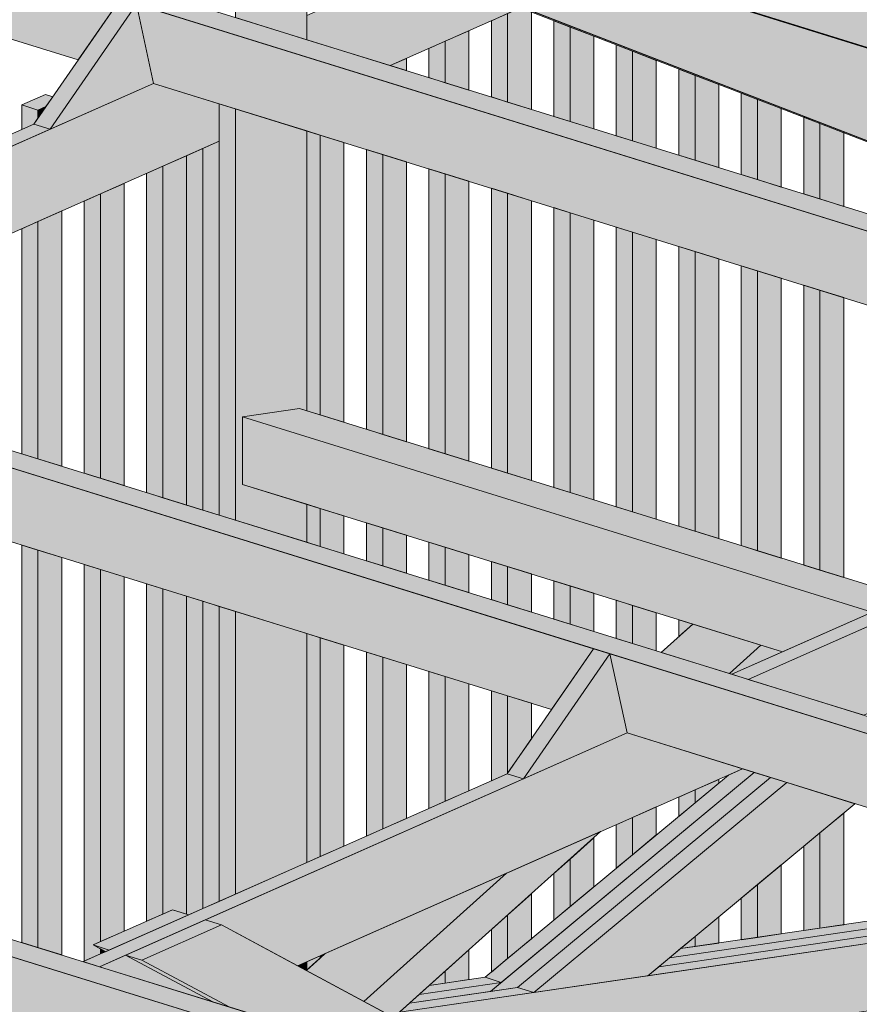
# Model space of a CAD drawing. Header units: millimetres. Extents: x 0 to 1517, y -116 to 725.
# Tile 255 of 256: x 1102 to 1121, y 388 to 411. Entities that reach past the tile are written whole.
import ezdxf

# ---------------------------------------------------------------- set-up
doc = ezdxf.new("R2010")
doc.units = ezdxf.units.MM
doc.layers.add('Ech.1_75', color=7, linetype='Continuous')

msp = doc.modelspace()

# ---------------------------------------------------------------- hatches: boundary and pattern name
at = {"layer": 'Ech.1_75', "linetype": 'Continuous', "lineweight": 5, "true_color": 0xf7e0b3, "transparency": 33554687}
for points in [[(1095.847, 418.226), (1142.074, 403.87), (1143.201, 407.005), (1093.954, 422.299), (1093.053, 419.791), (1095.847, 418.226)], [(1142.074, 403.87), (1095.847, 418.226), (1096.068, 418.141), (1142.294, 403.784), (1142.074, 403.87)]]:
    msp.add_hatch(color=254, dxfattribs=at).paths.add_polyline_path(points)
at = {"layer": 'Ech.1_75', "linetype": 'Continuous', "lineweight": 5, "true_color": 0xe0c8b3, "transparency": 33554687}
for points in [[(1107.012, 410.902), (1108.66, 410.39), (1108.66, 414.23), (1107.012, 414.742), (1107.012, 410.902)], [(1107.012, 408.788), (1106.635, 408.905), (1106.635, 399.371), (1107.012, 399.253), (1107.012, 408.788)], [(1107.177, 401.648), (1108.496, 401.842), (1108.66, 401.79), (1108.66, 408.276), (1107.012, 408.788), (1107.012, 399.253), (1108.66, 398.742), (1108.66, 399.624), (1107.177, 400.085), (1107.177, 401.648)], [(1105.879, 399.605), (1106.257, 399.488), (1106.257, 407.869), (1105.879, 407.702), (1105.879, 399.605)], [(1105.879, 390.123), (1105.929, 390.108), (1106.257, 390.253), (1106.257, 397.374), (1105.879, 397.491), (1105.879, 390.123)], [(1107.012, 397.139), (1106.635, 397.256), (1106.635, 390.42), (1107.012, 390.588), (1107.012, 397.139)], [(1108.66, 396.627), (1107.012, 397.139), (1107.012, 390.588), (1108.66, 391.318), (1108.66, 396.627)], [(1108.66, 389.019), (1108.447, 388.925), (1108.651, 388.815), (1108.66, 388.823), (1108.66, 389.019)]]:
    msp.add_hatch(color=9, dxfattribs=at).paths.add_polyline_path(points)
at = {"layer": 'Ech.1_75', "linetype": 'Continuous', "lineweight": 5, "true_color": 0xe0d1b3, "transparency": 33554687}
for points in [[(1144.701, 399.197), (1095.62, 414.44), (1095.087, 414.204), (1144.168, 398.961), (1144.701, 399.197)], [(1095.487, 412.367), (1103.364, 409.921), (1104.337, 411.331), (1095.087, 414.204), (1095.487, 412.367)], [(1130.765, 403.124), (1104.715, 411.214), (1105.114, 409.377), (1129.792, 401.713), (1130.765, 403.124)], [(1129.242, 392.349), (1080.162, 407.593), (1079.629, 407.356), (1128.709, 392.113), (1129.242, 392.349)], [(1115.306, 396.276), (1089.256, 404.366), (1089.656, 402.529), (1114.334, 394.865), (1115.306, 396.276)], [(1114.21, 385.691), (1065.13, 400.934), (1064.596, 400.698), (1113.677, 385.454), (1114.21, 385.691)], [(1128.709, 392.113), (1115.684, 396.159), (1116.084, 394.322), (1129.109, 390.276), (1128.709, 392.113)], [(1101.052, 387.663), (1114.077, 383.618), (1113.677, 385.454), (1100.652, 389.5), (1101.052, 387.663)]]:
    msp.add_hatch(color=254, dxfattribs=at).paths.add_polyline_path(points)
at = {"layer": 'Ech.1_75', "linetype": 'Continuous', "lineweight": 5, "true_color": 0xd4c4b3, "transparency": 33554687}
for points in [[(1121.585, 410.216), (1108.66, 414.23), (1108.66, 413.072), (1132.233, 403.955), (1132.307, 404.017), (1132.307, 405.912), (1130.169, 406.739), (1129.998, 406.962), (1121.585, 410.216)], [(1108.66, 410.39), (1110.593, 409.79), (1113.648, 411.143), (1111.221, 412.082), (1108.66, 410.948), (1108.66, 410.39)], [(1131.856, 404.072), (1132.233, 403.955), (1113.648, 411.143), (1113.613, 411.128), (1131.856, 404.072)], [(1092.462, 403.772), (1095.135, 402.942), (1106.635, 408.037), (1106.635, 408.905), (1105.114, 409.377), (1092.462, 403.772)], [(1092.084, 403.89), (1092.462, 403.772), (1102.716, 408.315), (1102.338, 408.432), (1092.084, 403.89)], [(1118.89, 395.565), (1121.563, 394.735), (1133.063, 399.829), (1133.063, 400.697), (1131.542, 401.169), (1118.89, 395.565)], [(1118.512, 395.682), (1118.89, 395.565), (1129.144, 400.107), (1128.766, 400.224), (1118.512, 395.682)], [(1106.306, 389.99), (1106.684, 389.873), (1108.447, 388.925), (1118.757, 393.492), (1116.084, 394.322), (1106.306, 389.99)], [(1103.48, 389.023), (1103.858, 388.906), (1113.685, 393.259), (1113.307, 393.376), (1103.48, 389.023)], [(1124.174, 390.33), (1117.318, 389.324), (1117.066, 389.115), (1124.277, 390.172), (1124.174, 390.33)], [(1124.381, 390.015), (1116.814, 388.905), (1116.561, 388.696), (1124.485, 389.857), (1124.381, 390.015)], [(1116.814, 388.905), (1124.381, 390.015), (1124.277, 390.172), (1117.066, 389.115), (1116.814, 388.905)], [(1124.485, 389.857), (1110.808, 387.852), (1110.671, 387.729), (1112.805, 386.582), (1125.423, 388.432), (1124.485, 389.857)], [(1103.858, 388.906), (1106.483, 388.09), (1104.466, 389.175), (1103.858, 388.906)], [(1111.267, 388.264), (1113.169, 388.543), (1112.791, 388.661), (1111.497, 388.471), (1111.267, 388.264)], [(1110.808, 387.852), (1113.924, 388.309), (1113.546, 388.426), (1111.038, 388.058), (1110.808, 387.852)], [(1111.038, 388.058), (1112.917, 388.334), (1113.169, 388.543), (1111.267, 388.264), (1111.038, 388.058)]]:
    msp.add_hatch(color=9, dxfattribs=at).paths.add_polyline_path(points)
at = {"layer": 'Ech.1_75', "linetype": 'Continuous', "lineweight": 5, "true_color": 0xf7d1b3, "transparency": 33554687}
for points in [[(1104.715, 411.214), (1104.337, 411.331), (1102.338, 408.432), (1102.716, 408.315), (1104.715, 411.214)], [(1102.716, 408.315), (1105.114, 409.377), (1104.715, 411.214), (1102.716, 408.315)], [(1106.257, 399.488), (1106.635, 399.371), (1106.635, 408.037), (1106.257, 407.869), (1106.257, 399.488)], [(1106.635, 397.256), (1106.257, 397.374), (1106.257, 390.253), (1106.635, 390.42), (1106.635, 397.256)], [(1115.684, 396.159), (1115.306, 396.276), (1113.307, 393.376), (1113.685, 393.259), (1115.684, 396.159)], [(1113.685, 393.259), (1116.084, 394.322), (1115.684, 396.159), (1113.685, 393.259)]]:
    msp.add_hatch(color=254, dxfattribs=at).paths.add_polyline_path(points)
at = {"layer": 'Ech.1_75', "linetype": 'Continuous', "lineweight": 5, "true_color": 0xeaddd7, "transparency": 33554687}
for points in [[(1112.938, 409.062), (1113.315, 408.945), (1113.315, 410.996), (1112.938, 410.829), (1112.938, 409.062)], [(1113.315, 408.945), (1113.865, 408.774), (1113.865, 411.031), (1113.613, 411.128), (1113.315, 410.996), (1113.315, 408.945)], [(1114.385, 408.612), (1114.762, 408.495), (1114.762, 410.684), (1114.385, 410.83), (1114.385, 408.612)], [(1111.869, 409.394), (1112.418, 409.223), (1112.418, 410.598), (1111.869, 410.355), (1111.869, 409.394)], [(1114.762, 408.495), (1115.312, 408.325), (1115.312, 410.471), (1114.762, 410.684), (1114.762, 408.495)], [(1111.491, 409.511), (1111.869, 409.394), (1111.869, 410.355), (1111.491, 410.188), (1111.491, 409.511)], [(1115.832, 408.163), (1116.209, 408.046), (1116.209, 410.124), (1115.832, 410.27), (1115.832, 408.163)], [(1116.209, 408.046), (1116.759, 407.875), (1116.759, 409.911), (1116.209, 410.124), (1116.209, 408.046)], [(1110.593, 409.79), (1110.971, 409.673), (1110.971, 409.957), (1110.593, 409.79)], [(1117.279, 407.714), (1117.656, 407.596), (1117.656, 409.564), (1117.279, 409.71), (1117.279, 407.714)], [(1117.656, 407.596), (1118.206, 407.426), (1118.206, 409.352), (1117.656, 409.564), (1117.656, 407.596)], [(1102.777, 409.068), (1102.608, 409.12), (1102.059, 408.877), (1102.436, 408.76), (1102.62, 408.841), (1102.777, 409.068)], [(1118.726, 407.264), (1119.103, 407.147), (1119.103, 409.005), (1118.726, 409.151), (1118.726, 407.264)], [(1119.103, 407.147), (1119.653, 406.976), (1119.653, 408.792), (1119.103, 409.005), (1119.103, 407.147)], [(1102.436, 408.76), (1102.059, 408.877), (1102.059, 408.308), (1102.338, 408.432), (1102.436, 408.574), (1102.436, 408.76)], [(1102.62, 408.841), (1102.436, 408.76), (1102.436, 408.574), (1102.62, 408.841)], [(1120.173, 406.815), (1120.55, 406.698), (1120.55, 408.445), (1120.173, 408.591), (1120.173, 406.815)], [(1108.975, 408.178), (1108.66, 408.276), (1108.66, 401.79), (1108.975, 401.693), (1108.975, 408.178)], [(1120.55, 406.698), (1121.1, 406.527), (1121.1, 408.232), (1120.55, 408.445), (1120.55, 406.698)], [(1109.524, 408.008), (1108.975, 408.178), (1108.975, 401.693), (1109.524, 401.522), (1109.524, 408.008)], [(1110.422, 407.729), (1110.044, 407.846), (1110.044, 401.361), (1110.422, 401.243), (1110.422, 407.729)], [(1105.33, 399.776), (1105.879, 399.605), (1105.879, 407.702), (1105.33, 407.459), (1105.33, 399.776)], [(1110.971, 407.558), (1110.422, 407.729), (1110.422, 401.243), (1110.971, 401.073), (1110.971, 407.558)], [(1104.952, 399.893), (1105.33, 399.776), (1105.33, 407.459), (1104.952, 407.291), (1104.952, 399.893)], [(1111.869, 407.279), (1111.491, 407.397), (1111.491, 400.911), (1111.869, 400.794), (1111.869, 407.279)], [(1112.418, 407.109), (1111.869, 407.279), (1111.869, 400.794), (1112.418, 400.623), (1112.418, 407.109)], [(1103.883, 400.225), (1104.433, 400.055), (1104.433, 407.061), (1103.883, 406.818), (1103.883, 400.225)], [(1113.315, 406.83), (1112.938, 406.947), (1112.938, 400.462), (1113.315, 400.345), (1113.315, 406.83)], [(1103.506, 400.343), (1103.883, 400.225), (1103.883, 406.818), (1103.506, 406.65), (1103.506, 400.343)], [(1113.315, 400.345), (1113.865, 400.174), (1113.865, 406.659), (1113.315, 406.83), (1113.315, 400.345)], [(1102.436, 400.675), (1102.986, 400.504), (1102.986, 406.42), (1102.436, 406.177), (1102.436, 400.675)], [(1114.385, 400.013), (1114.762, 399.895), (1114.762, 406.381), (1114.385, 406.498), (1114.385, 400.013)], [(1115.312, 406.21), (1114.762, 406.381), (1114.762, 399.895), (1115.312, 399.725), (1115.312, 406.21)], [(1102.059, 400.792), (1102.436, 400.675), (1102.436, 406.177), (1102.059, 406.01), (1102.059, 400.792)], [(1116.209, 405.931), (1115.832, 406.049), (1115.832, 399.563), (1116.209, 399.446), (1116.209, 405.931)], [(1116.759, 405.761), (1116.209, 405.931), (1116.209, 399.446), (1116.759, 399.275), (1116.759, 405.761)], [(1117.656, 405.482), (1117.279, 405.599), (1117.279, 399.114), (1117.656, 398.997), (1117.656, 405.482)], [(1118.206, 405.311), (1117.656, 405.482), (1117.656, 398.997), (1118.206, 398.826), (1118.206, 405.311)], [(1119.103, 405.033), (1118.726, 405.15), (1118.726, 398.665), (1119.103, 398.547), (1119.103, 405.033)], [(1119.653, 404.862), (1119.103, 405.033), (1119.103, 398.547), (1119.653, 398.377), (1119.653, 404.862)], [(1120.173, 398.215), (1120.55, 398.098), (1120.55, 404.583), (1120.173, 404.7), (1120.173, 398.215)], [(1121.1, 404.413), (1120.55, 404.583), (1120.55, 398.098), (1121.1, 397.927), (1121.1, 404.413)], [(1108.66, 398.742), (1108.975, 398.644), (1108.975, 399.527), (1108.66, 399.624), (1108.66, 398.742)], [(1108.975, 398.644), (1109.524, 398.473), (1109.524, 399.356), (1108.975, 399.527), (1108.975, 398.644)], [(1110.044, 398.312), (1110.422, 398.195), (1110.422, 399.077), (1110.044, 399.195), (1110.044, 398.312)], [(1110.971, 398.907), (1110.422, 399.077), (1110.422, 398.195), (1110.971, 398.024), (1110.971, 398.907)], [(1102.436, 398.56), (1102.059, 398.677), (1102.059, 389.464), (1102.436, 389.347), (1102.436, 398.56)], [(1111.491, 397.862), (1111.869, 397.745), (1111.869, 398.628), (1111.491, 398.745), (1111.491, 397.862)], [(1102.986, 398.39), (1102.436, 398.56), (1102.436, 389.347), (1102.986, 389.177), (1102.986, 398.39)], [(1111.869, 397.745), (1112.418, 397.575), (1112.418, 398.457), (1111.869, 398.628), (1111.869, 397.745)], [(1103.883, 398.111), (1103.506, 398.228), (1103.506, 389.034), (1103.883, 389.202), (1103.883, 389.317), (1103.711, 389.41), (1103.883, 389.486), (1103.883, 398.111)], [(1113.315, 398.179), (1112.938, 398.296), (1112.938, 397.413), (1113.315, 397.296), (1113.315, 398.179)], [(1104.433, 397.94), (1103.883, 398.111), (1103.883, 389.486), (1104.433, 389.729), (1104.433, 397.94)], [(1113.315, 397.296), (1113.865, 397.125), (1113.865, 398.008), (1113.315, 398.179), (1113.315, 397.296)], [(1105.33, 397.661), (1104.952, 397.779), (1104.952, 389.96), (1105.33, 390.127), (1105.33, 397.661)], [(1114.385, 396.964), (1114.762, 396.846), (1114.762, 397.729), (1114.385, 397.847), (1114.385, 396.964)], [(1105.551, 390.225), (1105.879, 390.123), (1105.879, 397.491), (1105.33, 397.661), (1105.33, 390.127), (1105.551, 390.225)], [(1114.762, 396.846), (1115.312, 396.676), (1115.312, 397.559), (1114.762, 397.729), (1114.762, 396.846)], [(1116.209, 397.28), (1115.832, 397.397), (1115.832, 396.514), (1116.209, 396.397), (1116.209, 397.28)], [(1116.209, 396.397), (1116.759, 396.226), (1116.759, 397.109), (1116.209, 397.28), (1116.209, 396.397)], [(1117.602, 396.847), (1117.279, 396.948), (1117.279, 396.557), (1117.602, 396.847)], [(1108.975, 396.529), (1108.66, 396.627), (1108.66, 391.318), (1108.975, 391.457), (1108.975, 396.529)], [(1109.524, 396.359), (1108.975, 396.529), (1108.975, 391.457), (1109.524, 391.7), (1109.524, 396.359)], [(1110.422, 396.08), (1110.044, 396.197), (1110.044, 391.931), (1110.422, 392.098), (1110.422, 396.08)], [(1110.971, 395.909), (1110.422, 396.08), (1110.422, 392.098), (1110.971, 392.341), (1110.971, 395.909)], [(1111.869, 395.631), (1111.491, 395.748), (1111.491, 392.572), (1111.869, 392.739), (1111.869, 395.631)], [(1112.418, 395.46), (1111.869, 395.631), (1111.869, 392.739), (1112.418, 392.982), (1112.418, 395.46)], [(1113.315, 395.181), (1112.938, 395.299), (1112.938, 393.213), (1113.307, 393.376), (1113.315, 393.388), (1113.315, 395.181)], [(1113.865, 395.011), (1113.315, 395.181), (1113.315, 393.388), (1113.865, 394.185), (1113.865, 395.011)], [(1118.206, 393.248), (1117.656, 393.004), (1117.656, 392.703), (1118.206, 393.16), (1118.206, 393.248)], [(1117.656, 393.004), (1117.279, 392.837), (1117.279, 392.39), (1117.656, 392.703), (1117.656, 393.004)], [(1116.759, 392.607), (1116.209, 392.363), (1116.209, 391.501), (1116.759, 391.958), (1116.759, 392.607)], [(1116.209, 392.363), (1115.832, 392.196), (1115.832, 391.187), (1116.209, 391.501), (1116.209, 392.363)], [(1120.55, 389.798), (1121.1, 389.879), (1121.1, 392.467), (1120.55, 392.01), (1120.55, 389.798)], [(1114.762, 390.299), (1115.312, 390.755), (1115.312, 391.894), (1114.762, 391.401), (1114.762, 390.299)], [(1120.173, 389.743), (1120.55, 389.798), (1120.55, 392.01), (1120.173, 391.696), (1120.173, 389.743)], [(1114.385, 389.985), (1114.762, 390.299), (1114.762, 391.401), (1114.385, 391.062), (1114.385, 389.985)], [(1119.103, 389.586), (1119.653, 389.667), (1119.653, 391.264), (1119.103, 390.808), (1119.103, 389.586)], [(1118.726, 389.531), (1119.103, 389.586), (1119.103, 390.808), (1118.726, 390.494), (1118.726, 389.531)], [(1113.315, 389.096), (1113.865, 389.553), (1113.865, 390.595), (1113.315, 390.102), (1113.315, 389.096)], [(1112.938, 388.782), (1113.315, 389.096), (1113.315, 390.102), (1112.938, 389.764), (1112.938, 388.782)], [(1117.656, 389.374), (1118.206, 389.454), (1118.206, 390.062), (1117.656, 389.605), (1117.656, 389.374)], [(1117.318, 389.324), (1117.656, 389.374), (1117.656, 389.605), (1117.318, 389.324)], [(1103.883, 389.202), (1104.001, 389.254), (1103.883, 389.317), (1103.883, 389.202)], [(1108.975, 389.158), (1108.66, 389.019), (1108.66, 388.823), (1108.975, 389.105), (1108.975, 389.158)], [(1109.092, 389.21), (1108.975, 389.158), (1108.975, 389.105), (1109.092, 389.21)], [(1111.869, 388.525), (1112.418, 388.606), (1112.418, 389.297), (1111.869, 388.804), (1111.869, 388.525)], [(1111.497, 388.471), (1111.869, 388.525), (1111.869, 388.804), (1111.497, 388.471)]]:
    msp.add_hatch(color=254, dxfattribs=at).paths.add_polyline_path(points)
at = {"layer": 'Ech.1_75', "linetype": 'Continuous', "lineweight": 5, "true_color": 0xe3bbbb, "transparency": 33554687}
for points in [[(1108.496, 401.842), (1107.177, 401.648), (1121.758, 397.12), (1122.558, 397.474), (1108.496, 401.842)], [(1107.177, 400.085), (1119.684, 396.201), (1121.758, 397.12), (1107.177, 401.648), (1107.177, 400.085)]]:
    msp.add_hatch(color=9, dxfattribs=at).paths.add_polyline_path(points)
at = {"layer": 'Ech.1_75', "linetype": 'Continuous', "lineweight": 5, "true_color": 0xe0d9d1, "transparency": 33554687}
for points in [[(1119.182, 396.357), (1117.602, 396.847), (1116.871, 396.191), (1118.451, 395.701), (1119.182, 396.357)], [(1118.451, 395.701), (1118.512, 395.682), (1119.684, 396.201), (1119.182, 396.357), (1118.451, 395.701)], [(1119.024, 393.409), (1118.757, 393.492), (1118.431, 393.348), (1112.791, 388.661), (1113.169, 388.543), (1119.024, 393.409)], [(1112.917, 388.334), (1113.546, 388.426), (1119.401, 393.291), (1119.024, 393.409), (1112.917, 388.334)], [(1119.779, 393.174), (1119.401, 393.291), (1113.546, 388.426), (1113.924, 388.309), (1119.779, 393.174)], [(1113.924, 388.309), (1116.561, 388.696), (1121.36, 392.683), (1119.779, 393.174), (1113.924, 388.309)], [(1115.47, 392.036), (1113.291, 391.071), (1109.981, 388.1), (1110.671, 387.729), (1115.47, 392.036)], [(1113.291, 391.071), (1109.092, 389.21), (1108.651, 388.815), (1109.981, 388.1), (1113.291, 391.071)], [(1105.929, 390.108), (1105.551, 390.225), (1103.711, 389.41), (1104.088, 389.292), (1105.929, 390.108)], [(1106.684, 389.873), (1106.306, 389.99), (1104.466, 389.175), (1104.843, 389.058), (1106.684, 389.873)], [(1125.539, 377.929), (1128.177, 378.316), (1106.684, 389.873), (1104.843, 389.058), (1106.861, 387.973), (1114.21, 385.691), (1114.61, 383.854), (1114.561, 383.832), (1125.539, 377.929)], [(1104.088, 389.292), (1103.711, 389.41), (1104.001, 389.254), (1104.088, 389.292)], [(1104.843, 389.058), (1104.466, 389.175), (1106.483, 388.09), (1106.861, 387.973), (1104.843, 389.058)]]:
    msp.add_hatch(color=254, dxfattribs=at).paths.add_polyline_path(points)

# ---------------------------------------------------------------- linework, layer by layer
at = {"layer": 'Ech.1_75', "color": 7, "linetype": 'Continuous', "lineweight": 5}
for points in [[(1095.847, 418.226), (1142.074, 403.87), (1143.201, 407.005), (1093.954, 422.299), (1093.053, 419.791), (1095.847, 418.226)], [(1142.074, 403.87), (1095.847, 418.226), (1096.068, 418.141), (1142.294, 403.784), (1142.074, 403.87)], [(1107.012, 410.902), (1108.66, 410.39), (1108.66, 414.23), (1107.012, 414.742), (1107.012, 410.902)], [(1144.701, 399.197), (1095.62, 414.44), (1095.087, 414.204), (1144.168, 398.961), (1144.701, 399.197)], [(1095.487, 412.367), (1103.364, 409.921), (1104.337, 411.331), (1095.087, 414.204), (1095.487, 412.367)], [(1121.585, 410.216), (1108.66, 414.23), (1108.66, 413.072), (1132.233, 403.955), (1132.307, 404.017), (1132.307, 405.912), (1130.169, 406.739), (1129.998, 406.962), (1121.585, 410.216)], [(1108.66, 410.39), (1110.593, 409.79), (1113.648, 411.143), (1111.221, 412.082), (1108.66, 410.948), (1108.66, 410.39)], [(1104.715, 411.214), (1104.337, 411.331), (1102.338, 408.432), (1102.716, 408.315), (1104.715, 411.214)], [(1102.716, 408.315), (1105.114, 409.377), (1104.715, 411.214), (1102.716, 408.315)], [(1130.765, 403.124), (1104.715, 411.214), (1105.114, 409.377), (1129.792, 401.713), (1130.765, 403.124)], [(1112.938, 409.062), (1113.315, 408.945), (1113.315, 410.996), (1112.938, 410.829), (1112.938, 409.062)], [(1113.315, 408.945), (1113.865, 408.774), (1113.865, 411.031), (1113.613, 411.128), (1113.315, 410.996), (1113.315, 408.945)], [(1131.856, 404.072), (1132.233, 403.955), (1113.648, 411.143), (1113.613, 411.128), (1131.856, 404.072)], [(1114.385, 408.612), (1114.762, 408.495), (1114.762, 410.684), (1114.385, 410.83), (1114.385, 408.612)], [(1111.869, 409.394), (1112.418, 409.223), (1112.418, 410.598), (1111.869, 410.355), (1111.869, 409.394)], [(1114.762, 408.495), (1115.312, 408.325), (1115.312, 410.471), (1114.762, 410.684), (1114.762, 408.495)], [(1111.491, 409.511), (1111.869, 409.394), (1111.869, 410.355), (1111.491, 410.188), (1111.491, 409.511)], [(1115.832, 408.163), (1116.209, 408.046), (1116.209, 410.124), (1115.832, 410.27), (1115.832, 408.163)], [(1116.209, 408.046), (1116.759, 407.875), (1116.759, 409.911), (1116.209, 410.124), (1116.209, 408.046)], [(1110.593, 409.79), (1110.971, 409.673), (1110.971, 409.957), (1110.593, 409.79)], [(1117.279, 407.714), (1117.656, 407.596), (1117.656, 409.564), (1117.279, 409.71), (1117.279, 407.714)], [(1117.656, 407.596), (1118.206, 407.426), (1118.206, 409.352), (1117.656, 409.564), (1117.656, 407.596)], [(1092.462, 403.772), (1095.135, 402.942), (1106.635, 408.037), (1106.635, 408.905), (1105.114, 409.377), (1092.462, 403.772)], [(1102.777, 409.068), (1102.608, 409.12), (1102.059, 408.877), (1102.436, 408.76), (1102.62, 408.841), (1102.777, 409.068)], [(1118.726, 407.264), (1119.103, 407.147), (1119.103, 409.005), (1118.726, 409.151), (1118.726, 407.264)], [(1119.103, 407.147), (1119.653, 406.976), (1119.653, 408.792), (1119.103, 409.005), (1119.103, 407.147)], [(1102.436, 408.76), (1102.059, 408.877), (1102.059, 408.308), (1102.338, 408.432), (1102.436, 408.574), (1102.436, 408.76)], [(1102.62, 408.841), (1102.436, 408.76), (1102.436, 408.574), (1102.62, 408.841)], [(1107.012, 408.788), (1106.635, 408.905), (1106.635, 399.371), (1107.012, 399.253), (1107.012, 408.788)], [(1107.177, 401.648), (1108.496, 401.842), (1108.66, 401.79), (1108.66, 408.276), (1107.012, 408.788), (1107.012, 399.253), (1108.66, 398.742), (1108.66, 399.624), (1107.177, 400.085), (1107.177, 401.648)], [(1120.173, 406.815), (1120.55, 406.698), (1120.55, 408.445), (1120.173, 408.591), (1120.173, 406.815)], [(1092.084, 403.89), (1092.462, 403.772), (1102.716, 408.315), (1102.338, 408.432), (1092.084, 403.89)], [(1108.975, 408.178), (1108.66, 408.276), (1108.66, 401.79), (1108.975, 401.693), (1108.975, 408.178)], [(1120.55, 406.698), (1121.1, 406.527), (1121.1, 408.232), (1120.55, 408.445), (1120.55, 406.698)], [(1106.257, 399.488), (1106.635, 399.371), (1106.635, 408.037), (1106.257, 407.869), (1106.257, 399.488)], [(1109.524, 408.008), (1108.975, 408.178), (1108.975, 401.693), (1109.524, 401.522), (1109.524, 408.008)], [(1105.879, 399.605), (1106.257, 399.488), (1106.257, 407.869), (1105.879, 407.702), (1105.879, 399.605)], [(1110.422, 407.729), (1110.044, 407.846), (1110.044, 401.361), (1110.422, 401.243), (1110.422, 407.729)], [(1129.242, 392.349), (1080.162, 407.593), (1079.629, 407.356), (1128.709, 392.113), (1129.242, 392.349)], [(1105.33, 399.776), (1105.879, 399.605), (1105.879, 407.702), (1105.33, 407.459), (1105.33, 399.776)], [(1110.971, 407.558), (1110.422, 407.729), (1110.422, 401.243), (1110.971, 401.073), (1110.971, 407.558)], [(1104.952, 399.893), (1105.33, 399.776), (1105.33, 407.459), (1104.952, 407.291), (1104.952, 399.893)], [(1111.869, 407.279), (1111.491, 407.397), (1111.491, 400.911), (1111.869, 400.794), (1111.869, 407.279)], [(1112.418, 407.109), (1111.869, 407.279), (1111.869, 400.794), (1112.418, 400.623), (1112.418, 407.109)], [(1103.883, 400.225), (1104.433, 400.055), (1104.433, 407.061), (1103.883, 406.818), (1103.883, 400.225)], [(1113.315, 406.83), (1112.938, 406.947), (1112.938, 400.462), (1113.315, 400.345), (1113.315, 406.83)], [(1103.506, 400.343), (1103.883, 400.225), (1103.883, 406.818), (1103.506, 406.65), (1103.506, 400.343)], [(1113.315, 400.345), (1113.865, 400.174), (1113.865, 406.659), (1113.315, 406.83), (1113.315, 400.345)], [(1102.436, 400.675), (1102.986, 400.504), (1102.986, 406.42), (1102.436, 406.177), (1102.436, 400.675)], [(1114.385, 400.013), (1114.762, 399.895), (1114.762, 406.381), (1114.385, 406.498), (1114.385, 400.013)], [(1115.312, 406.21), (1114.762, 406.381), (1114.762, 399.895), (1115.312, 399.725), (1115.312, 406.21)], [(1102.059, 400.792), (1102.436, 400.675), (1102.436, 406.177), (1102.059, 406.01), (1102.059, 400.792)], [(1116.209, 405.931), (1115.832, 406.049), (1115.832, 399.563), (1116.209, 399.446), (1116.209, 405.931)], [(1116.759, 405.761), (1116.209, 405.931), (1116.209, 399.446), (1116.759, 399.275), (1116.759, 405.761)], [(1117.656, 405.482), (1117.279, 405.599), (1117.279, 399.114), (1117.656, 398.997), (1117.656, 405.482)], [(1118.206, 405.311), (1117.656, 405.482), (1117.656, 398.997), (1118.206, 398.826), (1118.206, 405.311)], [(1119.103, 405.033), (1118.726, 405.15), (1118.726, 398.665), (1119.103, 398.547), (1119.103, 405.033)], [(1119.653, 404.862), (1119.103, 405.033), (1119.103, 398.547), (1119.653, 398.377), (1119.653, 404.862)], [(1120.173, 398.215), (1120.55, 398.098), (1120.55, 404.583), (1120.173, 404.7), (1120.173, 398.215)], [(1115.306, 396.276), (1089.256, 404.366), (1089.656, 402.529), (1114.334, 394.865), (1115.306, 396.276)], [(1121.1, 404.413), (1120.55, 404.583), (1120.55, 398.098), (1121.1, 397.927), (1121.1, 404.413)], [(1108.496, 401.842), (1107.177, 401.648), (1121.758, 397.12), (1122.558, 397.474), (1108.496, 401.842)], [(1107.177, 400.085), (1119.684, 396.201), (1121.758, 397.12), (1107.177, 401.648), (1107.177, 400.085)], [(1118.89, 395.565), (1121.563, 394.735), (1133.063, 399.829), (1133.063, 400.697), (1131.542, 401.169), (1118.89, 395.565)], [(1114.21, 385.691), (1065.13, 400.934), (1064.596, 400.698), (1113.677, 385.454), (1114.21, 385.691)], [(1118.512, 395.682), (1118.89, 395.565), (1129.144, 400.107), (1128.766, 400.224), (1118.512, 395.682)], [(1108.66, 398.742), (1108.975, 398.644), (1108.975, 399.527), (1108.66, 399.624), (1108.66, 398.742)], [(1108.975, 398.644), (1109.524, 398.473), (1109.524, 399.356), (1108.975, 399.527), (1108.975, 398.644)], [(1110.044, 398.312), (1110.422, 398.195), (1110.422, 399.077), (1110.044, 399.195), (1110.044, 398.312)], [(1110.971, 398.907), (1110.422, 399.077), (1110.422, 398.195), (1110.971, 398.024), (1110.971, 398.907)], [(1102.436, 398.56), (1102.059, 398.677), (1102.059, 389.464), (1102.436, 389.347), (1102.436, 398.56)], [(1111.491, 397.862), (1111.869, 397.745), (1111.869, 398.628), (1111.491, 398.745), (1111.491, 397.862)], [(1102.986, 398.39), (1102.436, 398.56), (1102.436, 389.347), (1102.986, 389.177), (1102.986, 398.39)], [(1111.869, 397.745), (1112.418, 397.575), (1112.418, 398.457), (1111.869, 398.628), (1111.869, 397.745)], [(1103.883, 398.111), (1103.506, 398.228), (1103.506, 389.034), (1103.883, 389.202), (1103.883, 389.317), (1103.711, 389.41), (1103.883, 389.486), (1103.883, 398.111)], [(1113.315, 398.179), (1112.938, 398.296), (1112.938, 397.413), (1113.315, 397.296), (1113.315, 398.179)], [(1104.433, 397.94), (1103.883, 398.111), (1103.883, 389.486), (1104.433, 389.729), (1104.433, 397.94)], [(1113.315, 397.296), (1113.865, 397.125), (1113.865, 398.008), (1113.315, 398.179), (1113.315, 397.296)], [(1105.33, 397.661), (1104.952, 397.779), (1104.952, 389.96), (1105.33, 390.127), (1105.33, 397.661)], [(1114.385, 396.964), (1114.762, 396.846), (1114.762, 397.729), (1114.385, 397.847), (1114.385, 396.964)], [(1105.551, 390.225), (1105.879, 390.123), (1105.879, 397.491), (1105.33, 397.661), (1105.33, 390.127), (1105.551, 390.225)], [(1114.762, 396.846), (1115.312, 396.676), (1115.312, 397.559), (1114.762, 397.729), (1114.762, 396.846)], [(1105.879, 390.123), (1105.929, 390.108), (1106.257, 390.253), (1106.257, 397.374), (1105.879, 397.491), (1105.879, 390.123)], [(1106.635, 397.256), (1106.257, 397.374), (1106.257, 390.253), (1106.635, 390.42), (1106.635, 397.256)], [(1116.209, 397.28), (1115.832, 397.397), (1115.832, 396.514), (1116.209, 396.397), (1116.209, 397.28)], [(1107.012, 397.139), (1106.635, 397.256), (1106.635, 390.42), (1107.012, 390.588), (1107.012, 397.139)], [(1108.66, 396.627), (1107.012, 397.139), (1107.012, 390.588), (1108.66, 391.318), (1108.66, 396.627)], [(1116.209, 396.397), (1116.759, 396.226), (1116.759, 397.109), (1116.209, 397.28), (1116.209, 396.397)], [(1119.182, 396.357), (1117.602, 396.847), (1116.871, 396.191), (1118.451, 395.701), (1119.182, 396.357)], [(1117.602, 396.847), (1117.279, 396.948), (1117.279, 396.557), (1117.602, 396.847)], [(1108.975, 396.529), (1108.66, 396.627), (1108.66, 391.318), (1108.975, 391.457), (1108.975, 396.529)], [(1109.524, 396.359), (1108.975, 396.529), (1108.975, 391.457), (1109.524, 391.7), (1109.524, 396.359)], [(1110.422, 396.08), (1110.044, 396.197), (1110.044, 391.931), (1110.422, 392.098), (1110.422, 396.08)], [(1115.684, 396.159), (1115.306, 396.276), (1113.307, 393.376), (1113.685, 393.259), (1115.684, 396.159)], [(1113.685, 393.259), (1116.084, 394.322), (1115.684, 396.159), (1113.685, 393.259)], [(1128.709, 392.113), (1115.684, 396.159), (1116.084, 394.322), (1129.109, 390.276), (1128.709, 392.113)], [(1118.451, 395.701), (1118.512, 395.682), (1119.684, 396.201), (1119.182, 396.357), (1118.451, 395.701)], [(1110.971, 395.909), (1110.422, 396.08), (1110.422, 392.098), (1110.971, 392.341), (1110.971, 395.909)], [(1111.869, 395.631), (1111.491, 395.748), (1111.491, 392.572), (1111.869, 392.739), (1111.869, 395.631)], [(1112.418, 395.46), (1111.869, 395.631), (1111.869, 392.739), (1112.418, 392.982), (1112.418, 395.46)], [(1113.315, 395.181), (1112.938, 395.299), (1112.938, 393.213), (1113.307, 393.376), (1113.315, 393.388), (1113.315, 395.181)], [(1113.865, 395.011), (1113.315, 395.181), (1113.315, 393.388), (1113.865, 394.185), (1113.865, 395.011)], [(1106.306, 389.99), (1106.684, 389.873), (1108.447, 388.925), (1118.757, 393.492), (1116.084, 394.322), (1106.306, 389.99)], [(1119.024, 393.409), (1118.757, 393.492), (1118.431, 393.348), (1112.791, 388.661), (1113.169, 388.543), (1119.024, 393.409)], [(1103.48, 389.023), (1103.858, 388.906), (1113.685, 393.259), (1113.307, 393.376), (1103.48, 389.023)], [(1112.917, 388.334), (1113.546, 388.426), (1119.401, 393.291), (1119.024, 393.409), (1112.917, 388.334)], [(1119.779, 393.174), (1119.401, 393.291), (1113.546, 388.426), (1113.924, 388.309), (1119.779, 393.174)], [(1118.206, 393.248), (1117.656, 393.004), (1117.656, 392.703), (1118.206, 393.16), (1118.206, 393.248)], [(1113.924, 388.309), (1116.561, 388.696), (1121.36, 392.683), (1119.779, 393.174), (1113.924, 388.309)], [(1117.656, 393.004), (1117.279, 392.837), (1117.279, 392.39), (1117.656, 392.703), (1117.656, 393.004)], [(1116.759, 392.607), (1116.209, 392.363), (1116.209, 391.501), (1116.759, 391.958), (1116.759, 392.607)], [(1116.209, 392.363), (1115.832, 392.196), (1115.832, 391.187), (1116.209, 391.501), (1116.209, 392.363)], [(1120.55, 389.798), (1121.1, 389.879), (1121.1, 392.467), (1120.55, 392.01), (1120.55, 389.798)], [(1115.47, 392.036), (1113.291, 391.071), (1109.981, 388.1), (1110.671, 387.729), (1115.47, 392.036)], [(1114.762, 390.299), (1115.312, 390.755), (1115.312, 391.894), (1114.762, 391.401), (1114.762, 390.299)], [(1120.173, 389.743), (1120.55, 389.798), (1120.55, 392.01), (1120.173, 391.696), (1120.173, 389.743)], [(1114.385, 389.985), (1114.762, 390.299), (1114.762, 391.401), (1114.385, 391.062), (1114.385, 389.985)], [(1119.103, 389.586), (1119.653, 389.667), (1119.653, 391.264), (1119.103, 390.808), (1119.103, 389.586)], [(1113.291, 391.071), (1109.092, 389.21), (1108.651, 388.815), (1109.981, 388.1), (1113.291, 391.071)], [(1118.726, 389.531), (1119.103, 389.586), (1119.103, 390.808), (1118.726, 390.494), (1118.726, 389.531)], [(1113.315, 389.096), (1113.865, 389.553), (1113.865, 390.595), (1113.315, 390.102), (1113.315, 389.096)], [(1105.929, 390.108), (1105.551, 390.225), (1103.711, 389.41), (1104.088, 389.292), (1105.929, 390.108)], [(1124.174, 390.33), (1117.318, 389.324), (1117.066, 389.115), (1124.277, 390.172), (1124.174, 390.33)], [(1106.684, 389.873), (1106.306, 389.99), (1104.466, 389.175), (1104.843, 389.058), (1106.684, 389.873)], [(1112.938, 388.782), (1113.315, 389.096), (1113.315, 390.102), (1112.938, 389.764), (1112.938, 388.782)], [(1124.381, 390.015), (1116.814, 388.905), (1116.561, 388.696), (1124.485, 389.857), (1124.381, 390.015)], [(1116.814, 388.905), (1124.381, 390.015), (1124.277, 390.172), (1117.066, 389.115), (1116.814, 388.905)], [(1117.656, 389.374), (1118.206, 389.454), (1118.206, 390.062), (1117.656, 389.605), (1117.656, 389.374)], [(1125.539, 377.929), (1128.177, 378.316), (1106.684, 389.873), (1104.843, 389.058), (1106.861, 387.973), (1114.21, 385.691), (1114.61, 383.854), (1114.561, 383.832), (1125.539, 377.929)], [(1124.485, 389.857), (1110.808, 387.852), (1110.671, 387.729), (1112.805, 386.582), (1125.423, 388.432), (1124.485, 389.857)], [(1117.318, 389.324), (1117.656, 389.374), (1117.656, 389.605), (1117.318, 389.324)], [(1101.052, 387.663), (1114.077, 383.618), (1113.677, 385.454), (1100.652, 389.5), (1101.052, 387.663)], [(1104.088, 389.292), (1103.711, 389.41), (1104.001, 389.254), (1104.088, 389.292)], [(1103.883, 389.202), (1104.001, 389.254), (1103.883, 389.317), (1103.883, 389.202)], [(1103.858, 388.906), (1106.483, 388.09), (1104.466, 389.175), (1103.858, 388.906)], [(1104.843, 389.058), (1104.466, 389.175), (1106.483, 388.09), (1106.861, 387.973), (1104.843, 389.058)], [(1108.975, 389.158), (1108.66, 389.019), (1108.66, 388.823), (1108.975, 389.105), (1108.975, 389.158)], [(1109.092, 389.21), (1108.975, 389.158), (1108.975, 389.105), (1109.092, 389.21)], [(1111.869, 388.525), (1112.418, 388.606), (1112.418, 389.297), (1111.869, 388.804), (1111.869, 388.525)], [(1108.66, 389.019), (1108.447, 388.925), (1108.651, 388.815), (1108.66, 388.823), (1108.66, 389.019)], [(1111.267, 388.264), (1113.169, 388.543), (1112.791, 388.661), (1111.497, 388.471), (1111.267, 388.264)], [(1111.497, 388.471), (1111.869, 388.525), (1111.869, 388.804), (1111.497, 388.471)], [(1110.808, 387.852), (1113.924, 388.309), (1113.546, 388.426), (1111.038, 388.058), (1110.808, 387.852)], [(1111.038, 388.058), (1112.917, 388.334), (1113.169, 388.543), (1111.267, 388.264), (1111.038, 388.058)]]:
    msp.add_lwpolyline(points, close=True, dxfattribs=at)

doc.saveas('drawing.dxf')
